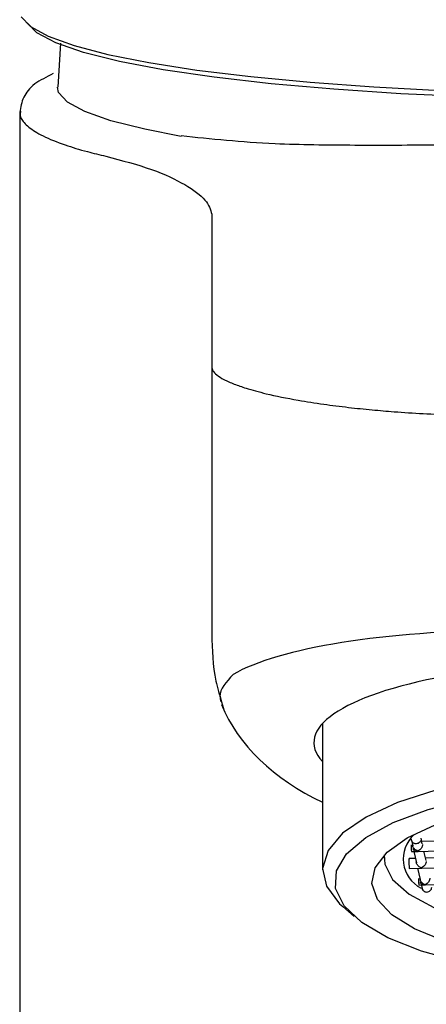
# Model space of a CAD drawing. Header units: millimetres. Extents: x 3984.045 to 3984.094, y 1748.268 to 1748.383.
# Tile 1 of 6: x 3984.045 to 3984.062, y 1748.312 to 1748.352. Entities that reach past the tile are written whole.
import ezdxf

# ---------------------------------------------------------------- set-up
doc = ezdxf.new("R2010")
doc.units = ezdxf.units.MM
doc.layers.add('SANINDUSA', color=3, linetype='Continuous')

msp = doc.modelspace()

# ---------------------------------------------------------------- linework, layer by layer
at = {"layer": 'SANINDUSA'}
for p, q in [((3984.04695770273, 1748.351081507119), (3984.046849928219, 1748.349286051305)), ((3984.045295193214, 1748.348281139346), (3984.045295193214, 1748.267563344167)), ((3984.04533181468, 1748.348312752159), (3984.045327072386, 1748.348281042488)), ((3984.053095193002, 1748.333690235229), (3984.053095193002, 1748.327086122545)), ((3984.05349095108, 1748.324327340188), (3984.05357086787, 1748.324049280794)), ((3984.057595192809, 1748.323445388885), (3984.057595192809, 1748.317504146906)), ((3984.061207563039, 1748.318707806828), (3984.061258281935, 1748.318475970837)), ((3984.061649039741, 1748.318561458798), (3984.061598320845, 1748.318793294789)), ((3984.063215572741, 1748.318696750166), (3984.061628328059, 1748.318656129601)), ((3984.060095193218, 1748.31810226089), (3984.060095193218, 1748.317973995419)), ((3984.061209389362, 1748.318245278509), (3984.061479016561, 1748.318252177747)), ((3984.0613081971, 1748.318247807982), (3984.061407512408, 1748.317793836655)), ((3984.061467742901, 1748.3182518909), (3984.063473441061, 1748.31830321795)), ((3984.061798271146, 1748.317879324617), (3984.061715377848, 1748.318258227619)), ((3984.061370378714, 1748.317963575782), (3984.061110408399, 1748.317956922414)), ((3984.063364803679, 1748.318014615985), (3984.061777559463, 1748.317973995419)), ((3984.061120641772, 1748.317557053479), (3984.061628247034, 1748.317570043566)), ((3984.061457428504, 1748.3175656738), (3984.061556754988, 1748.317111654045)), ((3984.061616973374, 1748.317569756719), (3984.063622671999, 1748.317621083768)), ((3984.061507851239, 1748.316881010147), (3984.061777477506, 1748.316887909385)), ((3984.061585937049, 1748.316978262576), (3984.061636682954, 1748.31674630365)), ((3984.061766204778, 1748.316887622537), (3984.063771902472, 1748.316938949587)), ((3984.058418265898, 1748.316010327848), (3984.058883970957, 1748.315602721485))]:
    msp.add_line(p, q, dxfattribs=at)
at = {"layer": 'SANINDUSA', "flags": 128}
for points in [[(3984.045353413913, 1748.352155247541), (3984.045729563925, 1748.351752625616), (3984.046449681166, 1748.351359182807), (3984.047503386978, 1748.350980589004), (3984.048875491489, 1748.350622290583), (3984.05054622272, 1748.350289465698), (3984.052491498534, 1748.34998689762), (3984.054683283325, 1748.34971895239), (3984.057089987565, 1748.349489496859), (3984.059676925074, 1748.349301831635), (3984.06240681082, 1748.349158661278)], [(3984.063639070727, 1748.348898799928), (3984.060777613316, 1748.349027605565), (3984.058054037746, 1748.349205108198), (3984.055510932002, 1748.349428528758), (3984.053188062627, 1748.349694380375), (3984.051121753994, 1748.349998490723), (3984.049344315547, 1748.350336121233), (3984.047883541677, 1748.350701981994), (3984.046762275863, 1748.351090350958), (3984.045998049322, 1748.351495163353), (3984.045602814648, 1748.351910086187)], [(3984.051854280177, 1748.347291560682), (3984.050372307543, 1748.347579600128), (3984.048994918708, 1748.34792829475), (3984.047942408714, 1748.34829826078), (3984.047231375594, 1748.348683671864), (3984.046873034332, 1748.349078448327), (3984.04682821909, 1748.349287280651)], [(3984.063991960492, 1748.321133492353), (3984.062197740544, 1748.320735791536), (3984.060638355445, 1748.320235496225), (3984.059363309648, 1748.319648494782), (3984.058413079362, 1748.31899342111), (3984.057817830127, 1748.318291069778), (3984.057596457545, 1748.317563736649), (3984.057755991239, 1748.316834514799), (3984.058291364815, 1748.316126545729), (3984.058418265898, 1748.316010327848)], [(3984.067071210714, 1748.313196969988), (3984.065080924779, 1748.313416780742), (3984.063239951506, 1748.31375624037), (3984.061609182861, 1748.314204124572), (3984.060242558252, 1748.314745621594), (3984.059185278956, 1748.315362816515), (3984.058472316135, 1748.316035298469), (3984.058127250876, 1748.316740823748), (3984.058161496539, 1748.317456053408), (3984.058573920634, 1748.318157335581), (3984.059350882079, 1748.31882146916), (3984.060466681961, 1748.319426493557), (3984.061884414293, 1748.319952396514), (3984.063557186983, 1748.320381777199), (3984.06542967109, 1748.320700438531)], [(3984.062547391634, 1748.314607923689), (3984.061332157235, 1748.315107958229), (3984.060415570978, 1748.315677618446), (3984.059830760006, 1748.316296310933), (3984.059598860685, 1748.316941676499), (3984.059728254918, 1748.317590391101), (3984.060214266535, 1748.318219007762), (3984.061039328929, 1748.318804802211), (3984.062173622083, 1748.319326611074)], [(3984.060103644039, 1748.318111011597), (3984.060121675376, 1748.317731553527), (3984.060441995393, 1748.317104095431), (3984.061114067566, 1748.316510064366), (3984.06211206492, 1748.315972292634), (3984.063397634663, 1748.315511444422), (3984.064921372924, 1748.315145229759), (3984.066624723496, 1748.314887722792), (3984.068442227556, 1748.314748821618), (3984.070304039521, 1748.314733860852)]]:
    msp.add_lwpolyline(points, dxfattribs=at)
at = {"layer": 'SANINDUSA'}
msp.add_arc((3984.062201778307, 1748.317947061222), 0.001331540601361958, 132.3514814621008, 242.9072962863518, dxfattribs=at)
for centre, major_axis, ratio, start_param, end_param in [((3984.065095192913, 1748.324370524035), (0.01200000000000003, 0), 0.2375480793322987, 1.570796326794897, 2.758689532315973), ((3984.069595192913, 1748.322672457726), (0.01234999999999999, 0), 0.2647633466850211, 6.044543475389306, 9.663419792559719), ((3984.063095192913, 1748.326199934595), (0.01, 0), 0.7123536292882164, 3.4244844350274, 4.130024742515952)]:
    msp.add_ellipse(centre, major_axis=major_axis, ratio=ratio, start_param=start_param, end_param=end_param, dxfattribs=at)
for points, knots in [([(3984.046654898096, 1748.349841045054), (3984.046386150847, 1748.349706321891), (3984.045820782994, 1748.349422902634), (3984.045399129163, 1748.348871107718), (3984.045330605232, 1748.348477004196), (3984.045295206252, 1748.348273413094)], [0, 0, 0, 0, 0.304580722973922, 0.6407513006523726, 0.9999999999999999, 0.9999999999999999, 0.9999999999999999, 0.9999999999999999]), ([(3984.045327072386, 1748.348281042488), (3984.045316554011, 1748.348241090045), (3984.045293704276, 1748.348154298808), (3984.045362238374, 1748.348012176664), (3984.045468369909, 1748.347847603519), (3984.0456540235, 1748.347670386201), (3984.045912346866, 1748.347488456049), (3984.04635581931, 1748.347244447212), (3984.047038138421, 1748.346968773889), (3984.047931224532, 1748.346695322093), (3984.048542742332, 1748.346549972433), (3984.048798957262, 1748.346489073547)], [0, 0, 0, 0, 0.06234899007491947, 0.1354446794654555, 0.2233291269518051, 0.3223699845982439, 0.4180568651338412, 0.5171426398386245, 0.7229685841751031, 0.8839288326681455, 1, 1, 1, 1]), ([(3984.069595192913, 1748.346964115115), (3984.068383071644, 1748.346962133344), (3984.065925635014, 1748.346958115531), (3984.062311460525, 1748.34693267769), (3984.058836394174, 1748.346922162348), (3984.055156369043, 1748.346960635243), (3984.053066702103, 1748.34718289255), (3984.051851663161, 1748.347312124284)], [0, 0, 0, 0, 0.1785900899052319, 0.3620708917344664, 0.5465950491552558, 0.7363672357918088, 1, 1, 1, 1]), ([(3984.04879604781, 1748.346489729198), (3984.049448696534, 1748.346315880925), (3984.050754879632, 1748.345967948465), (3984.052074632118, 1748.345333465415), (3984.052937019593, 1748.344695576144), (3984.053042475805, 1748.344320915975), (3984.053095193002, 1748.344133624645)], [0, 0, 0, 0, 0.2498136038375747, 0.4999662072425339, 0.7500348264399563, 1, 1, 1, 1]), ([(3984.053095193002, 1748.344133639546), (3984.053095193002, 1748.343622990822), (3984.053095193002, 1748.342627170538), (3984.053095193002, 1748.340876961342), (3984.053095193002, 1748.339048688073), (3984.053095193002, 1748.337139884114), (3984.053095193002, 1748.335315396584), (3984.053095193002, 1748.334224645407), (3984.053095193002, 1748.333690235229)], [0, 0, 0, 0, 0.1649226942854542, 0.3216171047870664, 0.4999817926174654, 0.6666782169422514, 0.8366900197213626, 1, 1, 1, 1]), ([(3984.053095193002, 1748.337932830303), (3984.053104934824, 1748.337879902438), (3984.053124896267, 1748.337771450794), (3984.053291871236, 1748.337599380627), (3984.053575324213, 1748.337417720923), (3984.053976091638, 1748.33723833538), (3984.054536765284, 1748.33704286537), (3984.055360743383, 1748.336818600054), (3984.056434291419, 1748.336599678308), (3984.057591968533, 1748.336417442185), (3984.05860732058, 1748.336288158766), (3984.059571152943, 1748.336187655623), (3984.060961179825, 1748.336070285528), (3984.062791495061, 1748.335965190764), (3984.064361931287, 1748.33595508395), (3984.065095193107, 1748.335950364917)], [0, 0, 0, 0, 0.05836501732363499, 0.1195926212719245, 0.1836839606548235, 0.2506394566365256, 0.3098723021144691, 0.3931075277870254, 0.5003156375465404, 0.5735174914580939, 0.6395645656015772, 0.6984550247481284, 0.750187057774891, 0.8833583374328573, 1, 1, 1, 1]), ([(3984.053095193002, 1748.327086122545), (3984.053113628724, 1748.32644121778), (3984.053140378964, 1748.325505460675), (3984.053410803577, 1748.324610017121), (3984.053494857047, 1748.324331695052)], [0, 0, 0, 0, 0.6891796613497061, 1, 1, 1, 1]), ([(3984.053964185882, 1748.325435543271), (3984.05368992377, 1748.325138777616), (3984.053347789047, 1748.32476857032), (3984.053450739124, 1748.324394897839), (3984.053471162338, 1748.324320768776)], [0, 0, 0, 0, 0.8016202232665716, 0.9999999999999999, 0.9999999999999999, 0.9999999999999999, 0.9999999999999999]), ([(3984.0611927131, 1748.318513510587), (3984.061192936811, 1748.318487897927), (3984.061193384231, 1748.31843667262), (3984.061196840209, 1748.318358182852), (3984.061201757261, 1748.31829444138), (3984.061207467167, 1748.31825225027), (3984.061211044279, 1748.318248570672), (3984.061212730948, 1748.318246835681)], [0, 0, 0, 0, 0.2044103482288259, 0.4088206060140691, 0.6132201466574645, 0.8176268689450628, 1, 1, 1, 1]), ([(3984.06160261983, 1748.318754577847), (3984.061599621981, 1748.318729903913), (3984.061593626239, 1748.318680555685), (3984.061547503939, 1748.318616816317), (3984.061481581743, 1748.318573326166), (3984.061403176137, 1748.318556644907), (3984.061324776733, 1748.318569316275), (3984.061258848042, 1748.318609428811), (3984.061212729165, 1748.318670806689), (3984.061206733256, 1748.318719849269), (3984.061203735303, 1748.318744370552)], [0, 0, 0, 0, 0.1249971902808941, 0.2499961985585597, 0.3749983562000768, 0.4999985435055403, 0.6249994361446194, 0.7499953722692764, 0.8749977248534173, 1, 1, 1, 1]), ([(3984.061468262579, 1748.318264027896), (3984.061436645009, 1748.318277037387), (3984.061383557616, 1748.318298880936), (3984.061323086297, 1748.318353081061), (3984.061289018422, 1748.318399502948), (3984.061269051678, 1748.318438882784), (3984.061256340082, 1748.318478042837), (3984.061254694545, 1748.318502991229), (3984.061253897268, 1748.318515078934)], [0, 0, 0, 0, 0.3296945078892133, 0.5535726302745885, 0.6801644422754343, 0.7951098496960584, 0.9007290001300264, 1, 1, 1, 1]), ([(3984.061652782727, 1748.318525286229), (3984.06165209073, 1748.318513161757), (3984.061650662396, 1748.318488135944), (3984.061639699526, 1748.318448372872), (3984.061622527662, 1748.318408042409), (3984.061593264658, 1748.31835999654), (3984.061540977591, 1748.318302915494), (3984.061495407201, 1748.318278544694), (3984.061468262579, 1748.318264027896)], [0, 0, 0, 0, 0.09925520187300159, 0.2048701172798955, 0.3198181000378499, 0.4464236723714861, 0.6702547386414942, 1, 1, 1, 1]), ([(3984.061468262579, 1748.318264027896), (3984.06144055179, 1748.31825674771), (3984.061394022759, 1748.318244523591), (3984.061343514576, 1748.31826075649), (3984.061313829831, 1748.318285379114), (3984.061296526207, 1748.31831201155), (3984.061285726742, 1748.318343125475), (3984.061284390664, 1748.318367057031), (3984.061283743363, 1748.318378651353)], [0, 0, 0, 0, 0.329687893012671, 0.5535770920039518, 0.6801690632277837, 0.7951088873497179, 0.9007346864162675, 1, 1, 1, 1]), ([(3984.061113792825, 1748.317955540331), (3984.061113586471, 1748.317956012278), (3984.061111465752, 1748.317960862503), (3984.061108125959, 1748.317940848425), (3984.061104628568, 1748.317896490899), (3984.061104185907, 1748.317849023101), (3984.061103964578, 1748.317825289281)], [0, 0, 0, 0, 0.03468523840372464, 0.3564622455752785, 0.6782321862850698, 1, 1, 1, 1]), ([(3984.061103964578, 1748.317825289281), (3984.061104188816, 1748.317799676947), (3984.061104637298, 1748.317748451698), (3984.061108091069, 1748.317669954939), (3984.061113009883, 1748.317606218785), (3984.06111871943, 1748.31756402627), (3984.061122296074, 1748.317560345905), (3984.061123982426, 1748.31755861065)], [0, 0, 0, 0, 0.204410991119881, 0.4088266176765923, 0.6132384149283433, 0.8176457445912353, 0.9999999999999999, 0.9999999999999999, 0.9999999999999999, 0.9999999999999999]), ([(3984.061617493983, 1748.31758189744), (3984.061585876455, 1748.317594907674), (3984.061532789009, 1748.317616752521), (3984.06147231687, 1748.317670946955), (3984.061438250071, 1748.317717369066), (3984.061418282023, 1748.317756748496), (3984.061405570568, 1748.317795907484), (3984.061403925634, 1748.317820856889), (3984.061403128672, 1748.317832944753)], [0, 0, 0, 0, 0.3296906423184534, 0.5535674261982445, 0.6801619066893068, 0.7951108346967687, 0.900732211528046, 1, 1, 1, 1]), ([(3984.0618020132, 1748.317843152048), (3984.06180132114, 1748.317831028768), (3984.0617998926, 1748.317806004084), (3984.06178892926, 1748.317766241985), (3984.061771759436, 1748.317725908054), (3984.06174249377, 1748.317677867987), (3984.061690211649, 1748.317620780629), (3984.061644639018, 1748.317596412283), (3984.061617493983, 1748.31758189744)], [0, 0, 0, 0, 0.09924708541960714, 0.2048642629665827, 0.3198227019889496, 0.4464281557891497, 0.6702686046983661, 1, 1, 1, 1]), ([(3984.061491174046, 1748.31714924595), (3984.061491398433, 1748.317123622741), (3984.061491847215, 1748.317072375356), (3984.061495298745, 1748.316994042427), (3984.061500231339, 1748.31692969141), (3984.061506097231, 1748.316888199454), (3984.061511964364, 1748.316876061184), (3984.061516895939, 1748.316895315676), (3984.061520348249, 1748.316942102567), (3984.061520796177, 1748.316989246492), (3984.06152102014, 1748.317012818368)], [0, 0, 0, 0, 0.1249986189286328, 0.2500019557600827, 0.3749957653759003, 0.5000041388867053, 0.6250034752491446, 0.7500052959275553, 0.8750031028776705, 1, 1, 1, 1]), ([(3984.061552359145, 1748.317150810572), (3984.061553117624, 1748.317138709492), (3984.061554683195, 1748.317113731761), (3984.061567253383, 1748.317074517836), (3984.061587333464, 1748.317035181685), (3984.061621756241, 1748.316988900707), (3984.061680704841, 1748.316934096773), (3984.061734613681, 1748.316912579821), (3984.061766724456, 1748.316899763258)], [0, 0, 0, 0, 0.09925363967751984, 0.2048685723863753, 0.319820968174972, 0.4464242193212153, 0.6702628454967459, 0.9999999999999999, 0.9999999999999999, 0.9999999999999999, 0.9999999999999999]), ([(3984.061766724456, 1748.316899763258), (3984.061739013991, 1748.316892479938), (3984.061692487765, 1748.316880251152), (3984.061641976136, 1748.31689649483), (3984.061612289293, 1748.316921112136), (3984.061594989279, 1748.316947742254), (3984.061584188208, 1748.316978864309), (3984.061582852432, 1748.317002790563), (3984.06158220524, 1748.31701438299)], [0, 0, 0, 0, 0.3297032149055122, 0.5535759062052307, 0.6801629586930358, 0.7951225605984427, 0.9007355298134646, 1, 1, 1, 1]), ([(3984.061951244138, 1748.317161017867), (3984.061950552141, 1748.317148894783), (3984.061949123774, 1748.31712387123), (3984.061938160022, 1748.317084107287), (3984.061920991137, 1748.317043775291), (3984.061891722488, 1748.316995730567), (3984.061839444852, 1748.31693864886), (3984.061793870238, 1748.316914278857), (3984.061766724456, 1748.316899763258)], [0, 0, 0, 0, 0.09925107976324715, 0.2048665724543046, 0.3198240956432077, 0.4464224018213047, 0.6702704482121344, 1, 1, 1, 1]), ([(3984.061632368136, 1748.316785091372), (3984.061635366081, 1748.31676057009), (3984.061641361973, 1748.316711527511), (3984.061687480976, 1748.316650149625), (3984.06175340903, 1748.316610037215), (3984.061831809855, 1748.316597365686), (3984.061910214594, 1748.3166140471), (3984.0619761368, 1748.316657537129), (3984.062022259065, 1748.316721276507), (3984.062028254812, 1748.316770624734), (3984.062031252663, 1748.316795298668)], [0, 0, 0, 0, 0.125002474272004, 0.2500050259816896, 0.3750011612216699, 0.5000013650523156, 0.6250010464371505, 0.7500034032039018, 0.8750026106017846, 1, 1, 1, 1])]:
    msp.add_open_spline(points, degree=3, knots=knots, dxfattribs=at)

doc.saveas('drawing.dxf')
